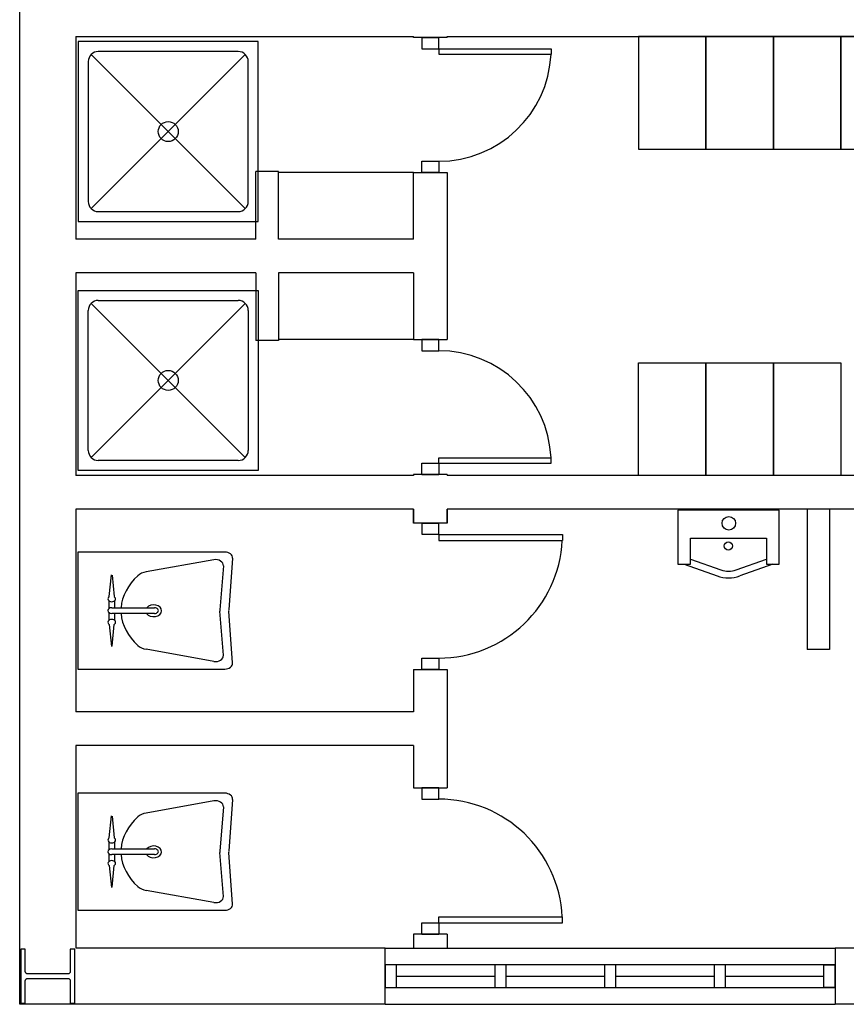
# Model space of a CAD drawing. Header units: millimetres. Extents: x -559 to 10735, y -2326 to 222.
# Tile 234 of 256: x 2391.17 to 2393.08, y -1794.48 to -1792.21. Entities that reach past the tile are written whole.
import ezdxf

# ---------------------------------------------------------------- set-up
doc = ezdxf.new("R2010")
doc.units = ezdxf.units.MM
doc.header["$LTSCALE"] = 4
doc.layers.add('Planta Baixa', color=251, linetype='Continuous')

# ---------------------------------------------------------------- blocks, each defined once
blk = doc.blocks.new('AUD18D1S-flat-45-flat-1')
at = {"color": 9}
for p, q in [((-0.075, 0), (0.075, 0)), ((0.075, -0.65), (-0.075, -0.65))]:
    blk.add_line(p, q, dxfattribs=at)
blk = doc.blocks.new('AUD19D1S-flat-45-flat-1')
at = {"color": 9}
for p, q in [((0, 0), (0, 0)), ((0, -0.65), (0, -0.65))]:
    blk.add_line(p, q, dxfattribs=at)
blk = doc.blocks.new('AUD37D1S-flat-117-flat-1')
at = {"color": 9}
for p, q in [((0.0375, 0), (-0.0375, 0)), ((-0.0375, 0), (-0.0375, -0.05)), ((0.0375, -0.05), (0.0375, 0)), ((-0.0375, -0.05), (0.0375, -0.05))]:
    blk.add_line(p, q, dxfattribs=at)
at = {"color": 9, "oblique": 22.6199, "width": 1.083333, "flags": 3}
for p in [(-0.0375, -0.05), (0, -0.05), (0.0375, -0.05)]:
    blk.add_attdef('JAMBPT', p, '', height=0.00588, rotation=326.3099, dxfattribs=at)
at = {"color": 9, "width": 0.666667, "flags": 3}
for p in [(0, -0.05), (0.0375, -0.05)]:
    blk.add_attdef('JAMBPT', p, '', height=0.0075, rotation=270, dxfattribs=at)
blk = doc.blocks.new('AUD37D1S-flat-116-flat-1')
at = {"color": 9}
for p, q in [((-0.0375, 0.05), (0.0375, 0.05)), ((-0.0375, 0), (-0.0375, 0.05)), ((0.0375, 0.05), (0.0375, 0)), ((0.0375, 0), (-0.0375, 0))]:
    blk.add_line(p, q, dxfattribs=at)
at = {"color": 9, "text_generation_flag": 4, "flags": 3}
for p, height, rotation, width in [((-0.0375, 0.05), 0.00588, 33.6901, 1.083333), ((0, 0.05), 0.0075, 90, 0.666667), ((0, 0.05), 0.00588, 33.6901, 1.083333), ((0.0375, 0.05), 0.0075, 90, 0.666667), ((0.0375, 0.05), 0.00588, 33.6901, 1.083333)]:
    blk.add_attdef('JAMBPT', p, '', height=height, rotation=rotation, dxfattribs=dict(at, width=width))
blk = doc.blocks.new('AUD41D1S-flat-30-flat-1')
at = {"color": 9}
for p, q in [((0.0375, 0.325), (-0.0375, 0.325)), ((-0.0375, -0.325), (0.0375, -0.325))]:
    blk.add_line(p, q, dxfattribs=at)
blk = doc.blocks.new('AUD30D1S-flat-10-flat-1')
at = {"color": 9}
for p, q in [((0, -0.275), (0, -0.2483)), ((0, -0.2483), (0.5498, -0.2483)), ((0.5498, -0.275), (0.5498, -0.2483)), ((0, -0.275), (0.5498, -0.275))]:
    blk.add_line(p, q, dxfattribs=at)
blk.add_ellipse((0, -0.275), major_axis=(-0.3888, 0.3888), ratio=1, start_param=3.975621, end_param=5.497787, dxfattribs=at)
blk = doc.blocks.new('A1064DA-flat-4-flat-1')
at = {"color": 9}
for p, q in [((0, -0.4), (0, 0.4)), ((0, 0.4), (0.8, 0.4)), ((0.8, 0.4), (0.8, -0.4)), ((0.0889, 0.3556), (0.7111, 0.3556)), ((0.0444, -0.3111), (0.0444, 0.3111)), ((0.7425, 0.3425), (0.0575, -0.3425)), ((0.0575, 0.3425), (0.7425, -0.3425)), ((0.7556, 0.3111), (0.7556, -0.3111)), ((0.7111, -0.3556), (0.0889, -0.3556)), ((0.8, -0.4), (0, -0.4))]:
    blk.add_line(p, q, dxfattribs=at)
for centre, major_axis, start_param, end_param in [((0.0889, 0.3111), (0.0314, -0.0314), 2.356194, 3.926992), ((0.7111, 0.3111), (0.0314, -0.0314), 0.785397, 2.356195), ((0.4, 0), (0.0314, -0.0314), 0.785398, 7.068583), ((0.0889, -0.3111), (-0.0314, -0.0314), -0.785399, 0.785399), ((0.7111, -0.3111), (-0.0314, -0.0314), 0.785397, 2.356195)]:
    blk.add_ellipse(centre, major_axis=major_axis, ratio=1, start_param=start_param, end_param=end_param, dxfattribs=at)
blk = doc.blocks.new('A1138DD-flat-2-flat-1')
at = {"color": 9}
for p, q in [((0, 0.26), (0, -0.26)), ((0.6534, 0.26), (0, 0.26)), ((0.6043, 0.2256), (0.3034, 0.1719)), ((0.6879, 0.2325), (0.6703, 0.003)), ((0.6467, 0.1988), (0.6317, 0.003)), ((0.1398, 0.0618), (0.1492, 0.159)), ((0.1524, 0.1576), (0.1615, 0.0618)), ((0.1389, 0.0091), (0.1389, 0.0429)), ((0.1507, 0.0127), (0.3408, 0.0127)), ((0.1625, 0.0429), (0.1625, 0.0127)), ((0.1389, -0.0429), (0.1389, -0.0091)), ((0.3408, -0.0127), (0.1507, -0.0127)), ((0.1625, -0.0127), (0.1625, -0.0429)), ((0.6467, -0.1988), (0.6317, -0.003)), ((0.6879, -0.2325), (0.6703, -0.003)), ((0.1398, -0.0618), (0.1492, -0.159)), ((0.1524, -0.1576), (0.1615, -0.0618)), ((0.6043, -0.2256), (0.3034, -0.1719)), ((0, -0.26), (0.6534, -0.26))]:
    blk.add_line(p, q, dxfattribs=at)
for centre, major_axis, start_param, end_param in [((0.6123, 0.2003), (0.0345, 0), -0.057781, 1.803372), ((0.6534, 0.234), (0.0345, 0), -0.057781, 1.570796), ((0.5115, 0), (0.3197, 0), 2.444575, 3.088713), ((0.3193, 0.1213), (-0.069, 0), -1.33822, -0.697017), ((0.1507, 0.052), (-0.0169, 0), -0.873805, 4.014592), ((0.1507, 0), (-0.0169, 0), -1.570796, 1.570796), ((0.3369, -0.0007), (-0.035, 0), 0.474851, 5.750777), ((0.3408, 0), (-0.0169, 0), 1.570796, 4.712389), ((0.7006, 0), (-0.069, 0), -0.057781, 0.057781), ((0.7392, 0), (-0.069, 0), -0.057781, 0.057781), ((0.1507, -0.052), (-0.0169, 0), 2.268617, 7.15699), ((0.5115, 0), (-0.3197, 0), 0.05288, 0.697017), ((0.3193, -0.1213), (0.069, 0), -2.444575, -1.803372), ((0.6123, -0.2003), (-0.0345, 0), 1.33822, 3.199374), ((0.6534, -0.234), (-0.0345, 0), 1.570796, 3.199374)]:
    blk.add_ellipse(centre, major_axis=major_axis, ratio=0.753623, start_param=start_param, end_param=end_param, dxfattribs=at)
blk = doc.blocks.new('A1163DA-flat-1-flat-1')
at = {"color": 9}
for p, q in [((-0.1687, -0.2173), (-0.0336, -0.2656)), ((0.0336, -0.2656), (0.1687, -0.2173)), ((-0.1969, -0.24), (-0.0504, -0.2923)), ((0.1969, -0.24), (0.0504, -0.2923))]:
    blk.add_line(p, q, dxfattribs=at)
blk.add_lwpolyline([(-0.225, 0), (-0.225, -0.24), (-0.1687, -0.24), (-0.1687, -0.1244), (0.1687, -0.1244), (0.1687, -0.24), (0.225, -0.24), (0.225, 0)], close=True, dxfattribs=at)
for centre, radius in [((0.0014, -0.0582), 0.03), ((-0.0011, -0.159), 0.018)]:
    blk.add_circle(centre, radius, dxfattribs=at)
for centre, radius in [((0, -0.151), 0.15), ((0, -0.1714), 0.1)]:
    blk.add_arc(centre, radius, 250.355, 289.645, dxfattribs=at)
blk = doc.blocks.new('A1095D1-flat-22-flat-1')
at = {"color": 9}
for p, q in [((-0.3, 0), (-0.3, -0.5)), ((0, 0), (-0.3, 0)), ((0, -0.5), (0, 0)), ((-0.3, -0.5), (0, -0.5))]:
    blk.add_line(p, q, dxfattribs=at)
blk = doc.blocks.new('A1095D1-flat-21-flat-1')
at = {"color": 9}
for p, q in [((-0.3, 0), (-0.3, -0.5)), ((0, 0), (-0.3, 0)), ((0, -0.5), (0, 0)), ((-0.3, -0.5), (0, -0.5))]:
    blk.add_line(p, q, dxfattribs=at)
blk = doc.blocks.new('A1095D1-flat-18-flat-1')
at = {"color": 9}
for p, q in [((-0.3, 0), (-0.3, -0.5)), ((0, 0), (-0.3, 0)), ((0, -0.5), (0, 0)), ((-0.3, -0.5), (0, -0.5))]:
    blk.add_line(p, q, dxfattribs=at)
blk = doc.blocks.new('A1095D1-flat-17-flat-1')
at = {"color": 9}
for p, q in [((-0.3, 0), (-0.3, -0.5)), ((0, 0), (-0.3, 0)), ((0, -0.5), (0, 0)), ((-0.3, -0.5), (0, -0.5))]:
    blk.add_line(p, q, dxfattribs=at)
blk = doc.blocks.new('A1138DD-flat-1-flat-1')
at = {"color": 9}
for p, q in [((0, 0.26), (0, -0.26)), ((0.6534, 0.26), (0, 0.26)), ((0.6043, 0.2256), (0.3034, 0.1719)), ((0.6879, 0.2325), (0.6703, 0.003)), ((0.6467, 0.1988), (0.6317, 0.003)), ((0.1398, 0.0618), (0.1492, 0.159)), ((0.1524, 0.1576), (0.1615, 0.0618)), ((0.1389, 0.0091), (0.1389, 0.0429)), ((0.1507, 0.0127), (0.3408, 0.0127)), ((0.1625, 0.0429), (0.1625, 0.0127)), ((0.1389, -0.0429), (0.1389, -0.0091)), ((0.3408, -0.0127), (0.1507, -0.0127)), ((0.1625, -0.0127), (0.1625, -0.0429)), ((0.6467, -0.1988), (0.6317, -0.003)), ((0.6879, -0.2325), (0.6703, -0.003)), ((0.1398, -0.0618), (0.1492, -0.159)), ((0.1524, -0.1576), (0.1615, -0.0618)), ((0.6043, -0.2256), (0.3034, -0.1719)), ((0, -0.26), (0.6534, -0.26))]:
    blk.add_line(p, q, dxfattribs=at)
for centre, major_axis, start_param, end_param in [((0.6123, 0.2003), (0.0345, 0), -0.057781, 1.803372), ((0.6534, 0.234), (0.0345, 0), -0.057781, 1.570796), ((0.5115, 0), (0.3197, 0), 2.444575, 3.088713), ((0.3193, 0.1213), (-0.069, 0), -1.33822, -0.697017), ((0.1507, 0.052), (-0.0169, 0), -0.873805, 4.014592), ((0.1507, 0), (-0.0169, 0), -1.570796, 1.570796), ((0.3369, -0.0007), (-0.035, 0), 0.474851, 5.750777), ((0.3408, 0), (-0.0169, 0), 1.570796, 4.712389), ((0.7006, 0), (-0.069, 0), -0.057781, 0.057781), ((0.7392, 0), (-0.069, 0), -0.057781, 0.057781), ((0.1507, -0.052), (-0.0169, 0), 2.268617, 7.15699), ((0.5115, 0), (-0.3197, 0), 0.05288, 0.697017), ((0.3193, -0.1213), (-0.069, 0), 0.697017, 1.33822), ((0.6123, -0.2003), (0.0345, 0), -1.803372, 0.057781), ((0.6534, -0.234), (-0.0345, 0), 1.570796, 3.199374)]:
    blk.add_ellipse(centre, major_axis=major_axis, ratio=0.753623, start_param=start_param, end_param=end_param, dxfattribs=at)
blk = doc.blocks.new('AUD18D1S-flat-40-flat-1')
at = {"color": 9}
for p, q in [((-0.075, 0), (0.075, 0)), ((0.075, -0.6), (-0.075, -0.6))]:
    blk.add_line(p, q, dxfattribs=at)
blk = doc.blocks.new('AUD19D1S-flat-40-flat-1')
at = {"color": 9}
for p, q in [((0, 0), (0, 0)), ((0, -0.6), (0, -0.6))]:
    blk.add_line(p, q, dxfattribs=at)
blk = doc.blocks.new('AUD37D1S-flat-104-flat-1')
at = {"color": 9}
for p, q in [((0.0375, 0), (-0.0375, 0)), ((-0.0375, 0), (-0.0375, -0.05)), ((0.0375, -0.05), (0.0375, 0)), ((-0.0375, -0.05), (0.0375, -0.05))]:
    blk.add_line(p, q, dxfattribs=at)
at = {"color": 9, "oblique": 22.6199, "width": 1.083333, "flags": 3}
for p in [(-0.0375, -0.05), (0, -0.05), (0.0375, -0.05)]:
    blk.add_attdef('JAMBPT', p, '', height=0.00588, rotation=326.3099, dxfattribs=at)
at = {"color": 9, "width": 0.666667, "flags": 3}
for p in [(0, -0.05), (0.0375, -0.05)]:
    blk.add_attdef('JAMBPT', p, '', height=0.0075, rotation=270, dxfattribs=at)
blk = doc.blocks.new('AUD37D1S-flat-103-flat-1')
at = {"color": 9}
for p, q in [((-0.0375, 0.05), (0.0375, 0.05)), ((-0.0375, 0), (-0.0375, 0.05)), ((0.0375, 0.05), (0.0375, 0)), ((0.0375, 0), (-0.0375, 0))]:
    blk.add_line(p, q, dxfattribs=at)
at = {"color": 9, "text_generation_flag": 4, "flags": 3}
for p, height, rotation, width in [((-0.0375, 0.05), 0.00588, 33.6901, 1.083333), ((0, 0.05), 0.0075, 90, 0.666667), ((0, 0.05), 0.00588, 33.6901, 1.083333), ((0.0375, 0.05), 0.0075, 90, 0.666667), ((0.0375, 0.05), 0.00588, 33.6901, 1.083333)]:
    blk.add_attdef('JAMBPT', p, '', height=height, rotation=rotation, dxfattribs=dict(at, width=width))
blk = doc.blocks.new('AUD41D1S-flat-26-flat-1')
at = {"color": 9}
for p, q in [((0.0375, 0.3), (-0.0375, 0.3)), ((-0.0375, -0.3), (0.0375, -0.3))]:
    blk.add_line(p, q, dxfattribs=at)
blk = doc.blocks.new('AUD30D1S-flat-9-flat-1')
at = {"color": 9}
for p, q in [((0, -0.25), (0, -0.2257)), ((0, -0.2257), (0.4999, -0.2257)), ((0, -0.25), (0.4999, -0.25)), ((0.4999, -0.25), (0.4999, -0.2257))]:
    blk.add_line(p, q, dxfattribs=at)
blk.add_ellipse((0, -0.25), major_axis=(-0.3535, 0.3535), ratio=1, start_param=3.975621, end_param=5.497787, dxfattribs=at)
blk = doc.blocks.new('AUD41D1S-flat-25-flat-1')
at = {"color": 9}
for p, q in [((-0.0375, 0.3), (0.0375, 0.3)), ((0.0375, -0.3), (-0.0375, -0.3))]:
    blk.add_line(p, q, dxfattribs=at)
blk = doc.blocks.new('AUD37D1S-flat-102-flat-1')
at = {"color": 9}
for p, q in [((0.0375, 0), (-0.0375, 0)), ((-0.0375, 0), (-0.0375, -0.05)), ((0.0375, -0.05), (0.0375, 0)), ((-0.0375, -0.05), (0.0375, -0.05))]:
    blk.add_line(p, q, dxfattribs=at)
at = {"color": 9, "oblique": 22.6199, "width": 1.083333, "flags": 3}
for p in [(-0.0375, -0.05), (0, -0.05), (0.0375, -0.05)]:
    blk.add_attdef('JAMBPT', p, '', height=0.00588, rotation=326.3099, dxfattribs=at)
at = {"color": 9, "width": 0.666667, "flags": 3}
for p in [(0, -0.05), (0.0375, -0.05)]:
    blk.add_attdef('JAMBPT', p, '', height=0.0075, rotation=270, dxfattribs=at)
blk = doc.blocks.new('AUD37D1S-flat-101-flat-1')
at = {"color": 9}
for p, q in [((-0.0375, 0.05), (0.0375, 0.05)), ((-0.0375, 0), (-0.0375, 0.05)), ((0.0375, 0.05), (0.0375, 0)), ((0.0375, 0), (-0.0375, 0))]:
    blk.add_line(p, q, dxfattribs=at)
at = {"color": 9, "text_generation_flag": 4, "flags": 3}
for p, height, rotation, width in [((-0.0375, 0.05), 0.00588, 33.6901, 1.083333), ((0, 0.05), 0.0075, 90, 0.666667), ((0, 0.05), 0.00588, 33.6901, 1.083333), ((0.0375, 0.05), 0.0075, 90, 0.666667), ((0.0375, 0.05), 0.00588, 33.6901, 1.083333)]:
    blk.add_attdef('JAMBPT', p, '', height=height, rotation=rotation, dxfattribs=dict(at, width=width))
blk = doc.blocks.new('AUD19D1S-flat-39-flat-1')
at = {"color": 9}
for p, q in [((0, 0.6), (0, 0.6)), ((0, 0), (0, 0))]:
    blk.add_line(p, q, dxfattribs=at)
blk = doc.blocks.new('AUD18D1S-flat-39-flat-1')
at = {"color": 9}
for p, q in [((0.075, 0.6), (-0.075, 0.6)), ((-0.075, 0), (0.075, 0))]:
    blk.add_line(p, q, dxfattribs=at)
blk = doc.blocks.new('A1064DA-flat-3-flat-1')
at = {"color": 9}
for p, q in [((0.8, 0.4), (0, 0.4)), ((0, 0.4), (0, -0.4)), ((0.8, -0.4), (0.8, 0.4)), ((0.7111, 0.3556), (0.0889, 0.3556)), ((0.0444, 0.3111), (0.0444, -0.3111)), ((0.7425, -0.3425), (0.0575, 0.3425)), ((0.0575, -0.3425), (0.7425, 0.3425)), ((0.7556, -0.3111), (0.7556, 0.3111)), ((0.0889, -0.3556), (0.7111, -0.3556)), ((0, -0.4), (0.8, -0.4))]:
    blk.add_line(p, q, dxfattribs=at)
for centre, major_axis, start_param, end_param in [((0.0889, 0.3111), (-0.0314, 0.0314), -0.785399, 0.785399), ((0.7111, 0.3111), (-0.0314, 0.0314), 3.92699, 5.497788), ((0.4, 0), (-0.0314, 0.0314), 3.926991, 10.210176), ((0.0889, -0.3111), (0.0314, 0.0314), 2.356194, 3.926992), ((0.7111, -0.3111), (0.0314, 0.0314), 3.92699, 5.497788)]:
    blk.add_ellipse(centre, major_axis=major_axis, ratio=1, start_param=start_param, end_param=end_param, dxfattribs=at)
blk = doc.blocks.new('AUD30D1S-flat-8-flat-1')
at = {"color": 9}
for p, q in [((0, 0.25), (0, 0.2257)), ((0, 0.25), (0.4999, 0.25)), ((0, 0.2257), (0.4999, 0.2257)), ((0.4999, 0.25), (0.4999, 0.2257))]:
    blk.add_line(p, q, dxfattribs=at)
blk.add_ellipse((0, 0.25), major_axis=(-0.3535, -0.3535), ratio=1, start_param=0.785398, end_param=2.307564, dxfattribs=at)
blk = doc.blocks.new('A1095D1-flat-16-flat-1')
at = {"color": 9}
for p, q in [((-0.3, 0), (-0.3, 0.5)), ((-0.3, 0.5), (0, 0.5)), ((0, 0.5), (0, 0)), ((0, 0), (-0.3, 0))]:
    blk.add_line(p, q, dxfattribs=at)
blk = doc.blocks.new('A1095D1-flat-15-flat-1')
at = {"color": 9}
for p, q in [((-0.3, 0), (-0.3, 0.5)), ((-0.3, 0.5), (0, 0.5)), ((0, 0.5), (0, 0)), ((0, 0), (-0.3, 0))]:
    blk.add_line(p, q, dxfattribs=at)
blk = doc.blocks.new('A1095D1-flat-14-flat-1')
at = {"color": 9}
for p, q in [((-0.3, 0), (-0.3, 0.5)), ((-0.3, 0.5), (0, 0.5)), ((0, 0.5), (0, 0)), ((0, 0), (-0.3, 0))]:
    blk.add_line(p, q, dxfattribs=at)
blk = doc.blocks.new('AUW01D3S-flat-10-flat-1')
at = {"color": 9}
for p, q in [((0, 0.125), (2, 0.125)), ((0, -0.125), (2, -0.125))]:
    blk.add_line(p, q, dxfattribs=at)
blk = doc.blocks.new('AUD18D1S-flat-20-flat-1')
at = {"color": 9}
for p, q in [((0, -0.125), (0, 0.125)), ((2, 0.125), (2, -0.125))]:
    blk.add_line(p, q, dxfattribs=at)
blk = doc.blocks.new('AUD19D1S-flat-20-flat-1')
at = {"color": 9}
for p, q in [((0, 0), (0, 0)), ((2, 0), (2, 0))]:
    blk.add_line(p, q, dxfattribs=at)
blk = doc.blocks.new('AUD37D1S-flat-58-flat-1')
at = {"color": 9}
for p, q in [((0, 0.05), (0, -0.05)), ((0.05, 0.05), (0, 0.05)), ((0.05, -0.05), (0.05, 0.05)), ((0, -0.05), (0.05, -0.05))]:
    blk.add_line(p, q, dxfattribs=at)
at = {"color": 9, "oblique": 36.8699, "width": 1.25, "flags": 3}
for p in [(0.05, 0.05), (0.05, 0), (0.05, -0.05)]:
    blk.add_attdef('JAMBPT', p, '', height=0.00632, rotation=63.4349, dxfattribs=at)
at = {"color": 9, "width": 0.5, "flags": 3}
for p in [(0.05, 0.05), (0.05, 0)]:
    blk.add_attdef('JAMBPT', p, '', height=0.01, dxfattribs=at)
blk = doc.blocks.new('AUD37D1S-flat-57-flat-1')
at = {"color": 9}
for p, q in [((-0.05, 0.05), (0, 0.05)), ((-0.05, -0.05), (-0.05, 0.05)), ((0, 0.05), (0, -0.05)), ((0, -0.05), (-0.05, -0.05))]:
    blk.add_line(p, q, dxfattribs=at)
at = {"color": 9, "text_generation_flag": 4, "flags": 3}
for p, height, rotation, width in [((-0.05, 0.05), 0.00632, 116.5651, 1.25), ((-0.05, 0.05), 0.01, 180, 0.5), ((-0.05, 0), 0.01, 180, 0.5), ((-0.05, 0), 0.00632, 116.5651, 1.25), ((-0.05, -0.05), 0.00632, 116.5651, 1.25)]:
    blk.add_attdef('JAMBPT', p, '', height=height, rotation=rotation, dxfattribs=dict(at, width=width))
blk = doc.blocks.new('AUD40D1S-flat-20-flat-1')
at = {"color": 9}
for p, q in [((-1, 0.05), (-1, -0.05)), ((1, 0.05), (-1, 0.05)), ((1, -0.05), (1, 0.05)), ((-1, -0.05), (1, -0.05))]:
    blk.add_line(p, q, dxfattribs=at)
blk = doc.blocks.new('AUD40D1S-flat-19-flat-1')
at = {"color": 9}
for p, q in [((-1, 0.05), (-1, -0.05)), ((1, 0.05), (-1, 0.05)), ((1, -0.05), (1, 0.05)), ((-1, -0.05), (1, -0.05))]:
    blk.add_line(p, q, dxfattribs=at)
blk = doc.blocks.new('AUD37D1S-flat-56-flat-1')
at = {"color": 9}
for p, q in [((0, 0.05), (0, -0.05)), ((0.05, 0.05), (0, 0.05)), ((0.05, -0.05), (0.05, 0.05)), ((0, -0.05), (0.05, -0.05))]:
    blk.add_line(p, q, dxfattribs=at)
at = {"color": 9, "oblique": 36.8699, "width": 1.25, "flags": 3}
for p in [(0.05, 0.05), (0.05, 0), (0.05, -0.05)]:
    blk.add_attdef('JAMBPT', p, '', height=0.00632, rotation=63.4349, dxfattribs=at)
at = {"color": 9, "width": 0.5, "flags": 3}
for p in [(0.05, 0.05), (0.05, 0)]:
    blk.add_attdef('JAMBPT', p, '', height=0.01, dxfattribs=at)
blk = doc.blocks.new('AUD37D1S-flat-55-flat-1')
at = {"color": 9}
for p, q in [((0, 0.05), (0, -0.05)), ((0.05, 0.05), (0, 0.05)), ((0.05, -0.05), (0.05, 0.05)), ((0, -0.05), (0.05, -0.05))]:
    blk.add_line(p, q, dxfattribs=at)
at = {"color": 9, "oblique": 36.8699, "width": 1.25, "flags": 3}
for p in [(0.05, 0.05), (0.05, 0), (0.05, -0.05)]:
    blk.add_attdef('JAMBPT', p, '', height=0.00632, rotation=63.4349, dxfattribs=at)
at = {"color": 9, "width": 0.5, "flags": 3}
for p in [(0.05, 0.05), (0.05, 0)]:
    blk.add_attdef('JAMBPT', p, '', height=0.01, dxfattribs=at)
blk = doc.blocks.new('AUD37D1S-flat-54-flat-1')
at = {"color": 9}
for p, q in [((0, 0.05), (0, -0.05)), ((0.05, 0.05), (0, 0.05)), ((0.05, -0.05), (0.05, 0.05)), ((0, -0.05), (0.05, -0.05))]:
    blk.add_line(p, q, dxfattribs=at)
at = {"color": 9, "oblique": 36.8699, "width": 1.25, "flags": 3}
for p in [(0.05, 0.05), (0.05, 0), (0.05, -0.05)]:
    blk.add_attdef('JAMBPT', p, '', height=0.00632, rotation=63.4349, dxfattribs=at)
at = {"color": 9, "width": 0.5, "flags": 3}
for p in [(0.05, 0.05), (0.05, 0)]:
    blk.add_attdef('JAMBPT', p, '', height=0.01, dxfattribs=at)
blk = doc.blocks.new('AUW01D1S-flat-26-flat-1')
at = {"color": 9}
blk.add_line((-0.21875, 0), (0.21875, 0), dxfattribs=at)
blk = doc.blocks.new('AUW01D1S-flat-25-flat-1')
at = {"color": 9}
blk.add_line((-0.21875, 0), (0.21875, 0), dxfattribs=at)
blk = doc.blocks.new('AUW01D1S-flat-24-flat-1')
at = {"color": 9}
blk.add_line((-0.21875, 0), (0.21875, 0), dxfattribs=at)
blk = doc.blocks.new('AUW01D1S-flat-23-flat-1')
at = {"color": 9}
blk.add_line((-0.21875, 0), (0.21875, 0), dxfattribs=at)
blk = doc.blocks.new('AUD18D1S-flat-1-flat-1')
at = {"color": 9}
for p, q in [((0.075, 0.65), (-0.075, 0.65)), ((-0.075, 0), (0.075, 0))]:
    blk.add_line(p, q, dxfattribs=at)
blk = doc.blocks.new('AUD19D1S-flat-1-flat-1')
at = {"color": 9}
for p, q in [((0, 0.65), (0, 0.65)), ((0, 0), (0, 0))]:
    blk.add_line(p, q, dxfattribs=at)
blk = doc.blocks.new('AUD37D1S-flat-2-flat-1')
at = {"color": 9}
for p, q in [((-0.0375, 0.05), (0.0375, 0.05)), ((-0.0375, 0), (-0.0375, 0.05)), ((0.0375, 0.05), (0.0375, 0)), ((0.0375, 0), (-0.0375, 0))]:
    blk.add_line(p, q, dxfattribs=at)
at = {"color": 9, "text_generation_flag": 4, "flags": 3}
for p, height, rotation, width in [((-0.0375, 0.05), 0.00588, 33.6901, 1.083333), ((0, 0.05), 0.0075, 90, 0.666667), ((0, 0.05), 0.00588, 33.6901, 1.083333), ((0.0375, 0.05), 0.0075, 90, 0.666667), ((0.0375, 0.05), 0.00588, 33.6901, 1.083333)]:
    blk.add_attdef('JAMBPT', p, '', height=height, rotation=rotation, dxfattribs=dict(at, width=width))
blk = doc.blocks.new('AUD37D1S-flat-1-flat-1')
at = {"color": 9}
for p, q in [((0.0375, 0), (-0.0375, 0)), ((-0.0375, 0), (-0.0375, -0.05)), ((0.0375, -0.05), (0.0375, 0)), ((-0.0375, -0.05), (0.0375, -0.05))]:
    blk.add_line(p, q, dxfattribs=at)
at = {"color": 9, "oblique": 22.6199, "width": 1.083333, "flags": 3}
for p in [(-0.0375, -0.05), (0, -0.05), (0.0375, -0.05)]:
    blk.add_attdef('JAMBPT', p, '', height=0.00588, rotation=326.3099, dxfattribs=at)
at = {"color": 9, "width": 0.666667, "flags": 3}
for p in [(0, -0.05), (0.0375, -0.05)]:
    blk.add_attdef('JAMBPT', p, '', height=0.0075, rotation=270, dxfattribs=at)
blk = doc.blocks.new('AUD41D1S-flat-1-flat-1')
at = {"color": 9}
for p, q in [((-0.0375, 0.325), (0.0375, 0.325)), ((0.0375, -0.325), (-0.0375, -0.325))]:
    blk.add_line(p, q, dxfattribs=at)
blk = doc.blocks.new('AUD30D1S-flat-1-flat-1')
at = {"color": 9}
for p, q in [((0, 0.275), (0, 0.2483)), ((0, 0.275), (0.5498, 0.275)), ((0.5498, 0.275), (0.5498, 0.2483)), ((0, 0.2483), (0.5498, 0.2483))]:
    blk.add_line(p, q, dxfattribs=at)
blk.add_ellipse((0, 0.275), major_axis=(-0.3888, -0.3888), ratio=1, start_param=0.785398, end_param=2.307564, dxfattribs=at)

msp = doc.modelspace()

# ---------------------------------------------------------------- linework, layer by layer
at = {"layer": 'Planta Baixa'}
for p, q in [((2391.1671, -1794.4772), (2391.1671, -1791.7506)), ((2391.1671, -1794.4772), (2391.1671, -1791.7506)), ((2391.2969, -1792.244), (2391.2969, -1792.7114)), ((2391.2969, -1792.244), (2392.076, -1792.244)), ((2391.2969, -1792.244), (2391.2969, -1792.7114)), ((2391.2969, -1792.244), (2392.076, -1792.244)), ((2392.076, -1792.246), (2392.076, -1792.244)), ((2392.076, -1792.246), (2392.076, -1792.244)), ((2392.1539, -1792.244), (2394.1534, -1792.244)), ((2392.1539, -1792.246), (2392.1539, -1792.244)), ((2392.1539, -1792.244), (2394.1534, -1792.244)), ((2392.1539, -1792.246), (2392.1539, -1792.244)), ((2391.7644, -1792.5556), (2391.7124, -1792.5556)), ((2391.7124, -1792.7114), (2391.7124, -1792.5556)), ((2391.7644, -1792.5556), (2391.7124, -1792.5556)), ((2391.7124, -1792.7114), (2391.7124, -1792.5556)), ((2391.7644, -1792.7114), (2391.7644, -1792.5556)), ((2391.7644, -1792.7114), (2391.7644, -1792.5556)), ((2392.076, -1792.5577), (2391.7644, -1792.5577)), ((2392.076, -1792.5577), (2391.7644, -1792.5577)), ((2392.076, -1792.7114), (2392.076, -1792.5577)), ((2392.076, -1792.7114), (2392.076, -1792.5577)), ((2392.1539, -1792.5577), (2392.1539, -1792.943)), ((2392.1539, -1792.5577), (2392.1539, -1792.943)), ((2391.7124, -1792.7114), (2391.2969, -1792.7114)), ((2391.7124, -1792.7114), (2391.2969, -1792.7114)), ((2392.076, -1792.7114), (2391.7644, -1792.7114)), ((2392.076, -1792.7114), (2391.7644, -1792.7114)), ((2391.7124, -1792.7893), (2391.2969, -1792.7893)), ((2391.2969, -1792.7893), (2391.2969, -1793.2567)), ((2391.7124, -1792.7893), (2391.2969, -1792.7893)), ((2391.2969, -1792.7893), (2391.2969, -1793.2567)), ((2391.7124, -1792.7893), (2391.7124, -1792.9451)), ((2391.7124, -1792.7893), (2391.7124, -1792.9451)), ((2392.076, -1792.7893), (2391.7644, -1792.7893)), ((2391.7644, -1792.7893), (2391.7644, -1792.9451)), ((2392.076, -1792.7893), (2391.7644, -1792.7893)), ((2391.7644, -1792.7893), (2391.7644, -1792.9451)), ((2392.076, -1792.7893), (2392.076, -1792.943)), ((2392.076, -1792.7893), (2392.076, -1792.943)), ((2391.7644, -1792.9451), (2391.7124, -1792.9451)), ((2391.7644, -1792.9451), (2391.7124, -1792.9451)), ((2392.076, -1792.943), (2391.7644, -1792.943)), ((2392.076, -1792.943), (2391.7644, -1792.943)), ((2392.076, -1793.2547), (2392.076, -1793.2567)), ((2392.076, -1793.2547), (2392.076, -1793.2567)), ((2392.1539, -1793.2547), (2392.1539, -1793.2567)), ((2392.1539, -1793.2547), (2392.1539, -1793.2567)), ((2392.076, -1793.2567), (2391.2969, -1793.2567)), ((2392.076, -1793.2567), (2391.2969, -1793.2567)), ((2393.7251, -1793.2567), (2392.1539, -1793.2567)), ((2393.7251, -1793.2567), (2392.1539, -1793.2567)), ((2392.076, -1793.3346), (2391.2969, -1793.3346)), ((2391.2969, -1793.3346), (2391.2969, -1793.8021)), ((2392.076, -1793.3346), (2391.2969, -1793.3346)), ((2391.2969, -1793.3346), (2391.2969, -1793.8021)), ((2392.076, -1793.3346), (2392.076, -1793.3667)), ((2392.076, -1793.3667), (2392.076, -1793.3346)), ((2392.076, -1793.3346), (2392.076, -1793.3667)), ((2392.076, -1793.3667), (2392.076, -1793.3346)), ((2392.1539, -1793.3346), (2392.1539, -1793.3667)), ((2393.5692, -1793.3346), (2392.1539, -1793.3346)), ((2392.1539, -1793.3667), (2392.1539, -1793.3346)), ((2392.1539, -1793.3346), (2392.1539, -1793.3667)), ((2393.5692, -1793.3346), (2392.1539, -1793.3346)), ((2392.1539, -1793.3667), (2392.1539, -1793.3346)), ((2392.9847, -1793.3346), (2392.9847, -1793.6583)), ((2392.9847, -1793.3346), (2392.9847, -1793.6583)), ((2393.0367, -1793.3346), (2393.0367, -1793.6583)), ((2393.0367, -1793.3346), (2393.0367, -1793.6583)), ((2393.0367, -1793.6583), (2392.9847, -1793.6583)), ((2393.0367, -1793.6583), (2392.9847, -1793.6583)), ((2392.076, -1793.7043), (2392.076, -1793.8021)), ((2392.076, -1793.7043), (2392.076, -1793.8021)), ((2392.1539, -1793.7043), (2392.1539, -1793.9778)), ((2392.1539, -1793.7043), (2392.1539, -1793.9778)), ((2392.076, -1793.8021), (2391.2969, -1793.8021)), ((2392.076, -1793.8021), (2391.2969, -1793.8021)), ((2392.076, -1793.88), (2391.2969, -1793.88)), ((2391.2969, -1793.88), (2391.2969, -1794.3474)), ((2392.076, -1793.88), (2391.2969, -1793.88)), ((2391.2969, -1793.88), (2391.2969, -1794.3474)), ((2392.076, -1793.88), (2392.076, -1793.9778)), ((2392.076, -1793.88), (2392.076, -1793.9778)), ((2392.076, -1794.3154), (2392.076, -1794.3474)), ((2392.076, -1794.3154), (2392.076, -1794.3474)), ((2392.1539, -1794.3154), (2392.1539, -1794.3474)), ((2392.1539, -1794.3154), (2392.1539, -1794.3474)), ((2392.0111, -1794.3474), (2391.2969, -1794.3474)), ((2392.0111, -1794.3474), (2391.2969, -1794.3474)), ((2393.5692, -1794.3474), (2393.0498, -1794.3474)), ((2393.5692, -1794.3474), (2393.0498, -1794.3474)), ((2392.0111, -1794.4772), (2391.1671, -1794.4772)), ((2392.0111, -1794.4772), (2391.1671, -1794.4772)), ((2394.2313, -1794.4772), (2393.0498, -1794.4772)), ((2394.2313, -1794.4772), (2393.0498, -1794.4772))]:
    msp.add_line(p, q, dxfattribs=at)
msp.add_lwpolyline([(2391.2943, -1794.35), (2391.284, -1794.35), (2391.284, -1794.4019, -0.414214), (2391.2788, -1794.4071), (2391.1853, -1794.4071, -0.414214), (2391.1801, -1794.4019), (2391.1801, -1794.35), (2391.1697, -1794.35), (2391.1697, -1794.4746), (2391.1801, -1794.4746), (2391.1801, -1794.4227, -0.414214), (2391.1853, -1794.4175), (2391.2788, -1794.4175, -0.414214), (2391.284, -1794.4227), (2391.284, -1794.4746), (2391.2943, -1794.4746)], format="xyb", close=True, dxfattribs=at)
msp.add_lwpolyline([(2391.2943, -1794.35), (2391.284, -1794.35), (2391.284, -1794.4019, -0.414214), (2391.2788, -1794.4071), (2391.1853, -1794.4071, -0.414214), (2391.1801, -1794.4019), (2391.1801, -1794.35), (2391.1697, -1794.35), (2391.1697, -1794.4746), (2391.1801, -1794.4746), (2391.1801, -1794.4227, -0.414214), (2391.1853, -1794.4175), (2391.2788, -1794.4175, -0.414214), (2391.284, -1794.4227), (2391.284, -1794.4746), (2391.2943, -1794.4746)], format="xyb", close=True, dxfattribs=at)

# ---------------------------------------------------------------- block references
at = {"layer": 'Planta Baixa', "xscale": 0.5193635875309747, "yscale": 0.5193635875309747, "zscale": 0.5193635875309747}
for name, p in [('A1064DA-flat-3-flat-1', (2391.3023, -1792.4632)), ('A1064DA-flat-3-flat-1', (2391.3023, -1792.4632)), ('AUD18D1S-flat-39-flat-1', (2392.1149, -1792.5577)), ('AUD18D1S-flat-39-flat-1', (2392.1149, -1792.5577)), ('AUD41D1S-flat-25-flat-1', (2392.1149, -1792.4019)), ('AUD37D1S-flat-102-flat-1', (2392.1149, -1792.246)), ('AUD41D1S-flat-25-flat-1', (2392.1149, -1792.4019)), ('AUD37D1S-flat-102-flat-1', (2392.1149, -1792.246)), ('AUD19D1S-flat-39-flat-1', (2392.1149, -1792.5577)), ('AUD19D1S-flat-39-flat-1', (2392.1149, -1792.5577)), ('A1095D1-flat-17-flat-1', (2392.7512, -1792.244)), ('A1095D1-flat-17-flat-1', (2392.7512, -1792.244)), ('A1095D1-flat-18-flat-1', (2392.907, -1792.244)), ('A1095D1-flat-18-flat-1', (2392.907, -1792.244)), ('A1095D1-flat-21-flat-1', (2393.0628, -1792.244)), ('A1095D1-flat-21-flat-1', (2393.0628, -1792.244)), ('A1095D1-flat-22-flat-1', (2393.2186, -1792.244)), ('A1095D1-flat-22-flat-1', (2393.2186, -1792.244)), ('AUD30D1S-flat-8-flat-1', (2392.1344, -1792.4019)), ('AUD30D1S-flat-8-flat-1', (2392.1344, -1792.4019)), ('AUD37D1S-flat-101-flat-1', (2392.1149, -1792.5577)), ('AUD37D1S-flat-101-flat-1', (2392.1149, -1792.5577)), ('A1064DA-flat-4-flat-1', (2391.3023, -1793.0375)), ('A1064DA-flat-4-flat-1', (2391.3023, -1793.0375)), ('AUD18D1S-flat-40-flat-1', (2392.1149, -1792.943)), ('AUD18D1S-flat-40-flat-1', (2392.1149, -1792.943)), ('AUD37D1S-flat-104-flat-1', (2392.1149, -1792.943)), ('AUD41D1S-flat-26-flat-1', (2392.1149, -1793.0988)), ('AUD37D1S-flat-104-flat-1', (2392.1149, -1792.943)), ('AUD41D1S-flat-26-flat-1', (2392.1149, -1793.0988)), ('AUD19D1S-flat-40-flat-1', (2392.1149, -1792.943)), ('AUD19D1S-flat-40-flat-1', (2392.1149, -1792.943)), ('AUD30D1S-flat-9-flat-1', (2392.1344, -1793.0988)), ('AUD30D1S-flat-9-flat-1', (2392.1344, -1793.0988)), ('A1095D1-flat-16-flat-1', (2392.7512, -1793.2567)), ('A1095D1-flat-16-flat-1', (2392.7512, -1793.2567)), ('A1095D1-flat-15-flat-1', (2392.907, -1793.2567)), ('A1095D1-flat-15-flat-1', (2392.907, -1793.2567)), ('A1095D1-flat-14-flat-1', (2393.0628, -1793.2567)), ('A1095D1-flat-14-flat-1', (2393.0628, -1793.2567)), ('AUD37D1S-flat-103-flat-1', (2392.1149, -1793.2547)), ('AUD37D1S-flat-103-flat-1', (2392.1149, -1793.2547)), ('A1163DA-flat-1-flat-1', (2392.8035, -1793.3369)), ('A1163DA-flat-1-flat-1', (2392.8035, -1793.3369)), ('AUD18D1S-flat-1-flat-1', (2392.1149, -1793.7043)), ('AUD18D1S-flat-1-flat-1', (2392.1149, -1793.7043)), ('AUD37D1S-flat-1-flat-1', (2392.1149, -1793.3667)), ('AUD41D1S-flat-1-flat-1', (2392.1149, -1793.5355)), ('AUD37D1S-flat-1-flat-1', (2392.1149, -1793.3667)), ('AUD41D1S-flat-1-flat-1', (2392.1149, -1793.5355)), ('AUD19D1S-flat-1-flat-1', (2392.1149, -1793.7043)), ('AUD19D1S-flat-1-flat-1', (2392.1149, -1793.7043)), ('AUD30D1S-flat-1-flat-1', (2392.1344, -1793.5355)), ('AUD30D1S-flat-1-flat-1', (2392.1344, -1793.5355)), ('A1138DD-flat-2-flat-1', (2391.3014, -1793.5686)), ('A1138DD-flat-2-flat-1', (2391.3014, -1793.5686)), ('AUD37D1S-flat-2-flat-1', (2392.1149, -1793.7043)), ('AUD37D1S-flat-2-flat-1', (2392.1149, -1793.7043)), ('AUD18D1S-flat-45-flat-1', (2392.1149, -1793.9778)), ('AUD18D1S-flat-45-flat-1', (2392.1149, -1793.9778)), ('AUD37D1S-flat-117-flat-1', (2392.1149, -1793.9778)), ('AUD41D1S-flat-30-flat-1', (2392.1149, -1794.1466)), ('AUD37D1S-flat-117-flat-1', (2392.1149, -1793.9778)), ('AUD41D1S-flat-30-flat-1', (2392.1149, -1794.1466)), ('AUD19D1S-flat-45-flat-1', (2392.1149, -1793.9778)), ('AUD19D1S-flat-45-flat-1', (2392.1149, -1793.9778)), ('A1138DD-flat-1-flat-1', (2391.3014, -1794.1251)), ('A1138DD-flat-1-flat-1', (2391.3014, -1794.1251)), ('AUD30D1S-flat-10-flat-1', (2392.1344, -1794.1466)), ('AUD30D1S-flat-10-flat-1', (2392.1344, -1794.1466)), ('AUD37D1S-flat-116-flat-1', (2392.1149, -1794.3154)), ('AUD37D1S-flat-116-flat-1', (2392.1149, -1794.3154)), ('AUW01D3S-flat-10-flat-1', (2392.0111, -1794.4123)), ('AUD18D1S-flat-20-flat-1', (2392.0111, -1794.4123)), ('AUW01D3S-flat-10-flat-1', (2392.0111, -1794.4123)), ('AUD18D1S-flat-20-flat-1', (2392.0111, -1794.4123)), ('AUD37D1S-flat-58-flat-1', (2392.0111, -1794.4123)), ('AUD40D1S-flat-20-flat-1', (2392.5304, -1794.4123)), ('AUD40D1S-flat-19-flat-1', (2392.5304, -1794.4123)), ('AUD37D1S-flat-58-flat-1', (2392.0111, -1794.4123)), ('AUD40D1S-flat-20-flat-1', (2392.5304, -1794.4123)), ('AUD40D1S-flat-19-flat-1', (2392.5304, -1794.4123)), ('AUD37D1S-flat-56-flat-1', (2392.2643, -1794.4123)), ('AUD37D1S-flat-56-flat-1', (2392.2643, -1794.4123)), ('AUD37D1S-flat-55-flat-1', (2392.5174, -1794.4123)), ('AUD37D1S-flat-55-flat-1', (2392.5174, -1794.4123)), ('AUD37D1S-flat-54-flat-1', (2392.7706, -1794.4123)), ('AUD37D1S-flat-54-flat-1', (2392.7706, -1794.4123)), ('AUD37D1S-flat-57-flat-1', (2393.0498, -1794.4123)), ('AUD37D1S-flat-57-flat-1', (2393.0498, -1794.4123)), ('AUD19D1S-flat-20-flat-1', (2392.0111, -1794.4123)), ('AUD19D1S-flat-20-flat-1', (2392.0111, -1794.4123)), ('AUW01D1S-flat-26-flat-1', (2392.1506, -1794.4123)), ('AUW01D1S-flat-26-flat-1', (2392.1506, -1794.4123)), ('AUW01D1S-flat-25-flat-1', (2392.4038, -1794.4123)), ('AUW01D1S-flat-25-flat-1', (2392.4038, -1794.4123)), ('AUW01D1S-flat-24-flat-1', (2392.657, -1794.4123)), ('AUW01D1S-flat-24-flat-1', (2392.657, -1794.4123)), ('AUW01D1S-flat-23-flat-1', (2392.9102, -1794.4123)), ('AUW01D1S-flat-23-flat-1', (2392.9102, -1794.4123))]:
    msp.add_blockref(name, p, dxfattribs=at)

doc.saveas('drawing.dxf')
